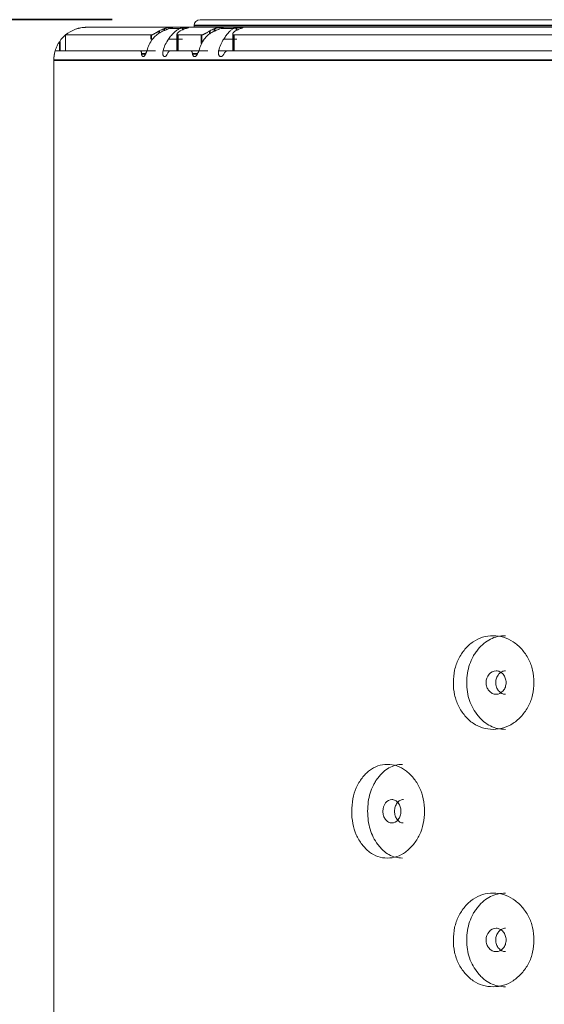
# Model space of a CAD drawing. Header units: millimetres. Extents: x 4 to 1188, y 1 to 840.
# Tile 36 of 256: x 106 to 112, y 412 to 423. Entities that reach past the tile are written whole.
import ezdxf

# ---------------------------------------------------------------- set-up
doc = ezdxf.new("R2010")
doc.units = ezdxf.units.MM
doc.layers.add('1', color=7, linetype='Continuous')
doc.styles.add('Arial Unicode MS', font='Arial Unicode MS')
doc.dimstyles.get("Standard").update_dxf_attribs({"dimtxt": 0.18, "dimasz": 0.18, "dimexe": 0.18, "dimexo": 0.0625, "dimgap": 0.09, "dimtad": 0, "dimtih": 1, "dimtoh": 1, "dimdec": 4, "dimzin": 0, "dimdsep": 46, "dimtxsty": 'Standard', "dimcen": 0.09, "dimadec": 0, "dimazin": 0, "dimtfac": 1, "dimtdec": 4, "dimtofl": 0, "dimtmove": 0, "dimatfit": 3, "dimfxl": 0, "dimtolj": 1, "dimtzin": 0, "dimarcsym": 0})

# ---------------------------------------------------------------- blocks, each defined once
blk = doc.blocks.new('_U27')
at = {"layer": '1', "color": 18, "lineweight": 35}
for p, q in [((106.927, 423.229), (90.982, 423.229)), ((92.982, 423.229), (92.982, 291.229)), ((105.594, 291.229), (90.982, 291.229))]:
    blk.add_line(p, q, dxfattribs=at)
at = {"layer": '1', "color": 18, "lineweight": 70}
for points in [[(92.982, 423.229), (93.758, 419.729), (92.206, 419.729)], [(92.982, 291.229), (92.206, 294.729), (93.758, 294.729)]]:
    blk.add_solid(points, dxfattribs=at)
at = {"layer": '1', "color": 18, "linetype": 'Continuous', "lineweight": 13, "insert": (92.529, 354.017), "char_height": 3, "attachment_point": 7, "rotation": 90, "line_spacing_factor": 1.047437, "style": 'Arial Unicode MS'}
blk.add_mtext('\\fArial Unicode MS|b0|i0;\\W1.0000;990', dxfattribs=at)

msp = doc.modelspace()

# ---------------------------------------------------------------- linework, layer by layer
at = {"layer": '1', "color": 154, "linetype": 'Continuous', "lineweight": 13}
for p, q in [((107.927, 423.2286), (125.927, 423.2286)), ((106.6337, 423.142), (127.2204, 423.142)), ((107.6927, 423.1264), (107.581, 423.1264)), ((107.594, 423.1294), (107.594, 423.1264)), ((107.6011, 423.1273), (107.594, 423.1292)), ((107.8604, 423.1419), (107.8604, 423.162)), ((108.3038, 423.1264), (108.1672, 423.1264)), ((108.1802, 423.1303), (108.1802, 423.1264)), ((108.1803, 423.1309), (108.1873, 423.1352)), ((108.1873, 423.1352), (108.1944, 423.1387)), ((107.3709, 423.0546), (106.3937, 423.0546)), ((106.3937, 422.8753), (106.3937, 423.0546)), ((107.6643, 423.0614), (107.6643, 422.8753)), ((107.9435, 423.0546), (107.6724, 423.0546)), ((108.2997, 423.0645), (108.2997, 422.8753)), ((125.5422, 423.0546), (108.3119, 423.0546)), ((106.2759, 422.8753), (107.2436, 422.8753)), ((107.2226, 422.8753), (107.3215, 422.8753)), ((107.5903, 422.8753), (107.8176, 422.8753)), ((107.7937, 422.8753), (107.9435, 422.8753)), ((108.2412, 422.8753), (125.6103, 422.8753)), ((106.2604, 422.7686), (106.2604, 292.0753)), ((106.2604, 419.5641), (106.2587, 419.5641))]:
    msp.add_line(p, q, dxfattribs=at)
at = {"layer": '1', "color": 154, "linetype": 'Continuous', "lineweight": 35}
for p, q in [((107.5192, 423.1264), (107.5192, 423.1029)), ((107.6011, 423.1273), (107.6011, 423.1264)), ((107.7327, 423.1352), (107.7327, 423.1146)), ((125.9937, 423.162), (107.8604, 423.162)), ((108.0911, 423.1264), (108.0911, 423.0959)), ((108.1911, 423.1273), (108.1911, 423.1264)), ((108.3435, 423.1352), (108.3435, 423.1069)), ((107.3709, 423.0079), (107.3709, 423.0546)), ((107.4614, 423.1003), (107.4614, 423.0749)), ((107.6724, 423.0546), (107.6724, 422.8753)), ((107.9435, 422.9557), (107.9435, 423.0546)), ((108.037, 423.1003), (108.037, 423.0661)), ((108.3119, 423.0546), (108.3119, 422.8753)), ((106.327, 422.9815), (106.327, 422.8753)), ((106.2604, 422.7686), (127.5937, 422.7686))]:
    msp.add_line(p, q, dxfattribs=at)
at = {"layer": '1', "color": 154, "linetype": 'Continuous', "lineweight": 13}
for centre, radius, start, end in [((107.927, 423.162), 0.0667, 90, 180), ((106.6337, 422.7686), 0.3733, 90, 130.0052), ((106.6337, 422.7686), 0.3733, 130.0052, 145.22806), ((106.6337, 422.7686), 0.3733, 163.39845, 180)]:
    msp.add_arc(centre, radius, start, end, dxfattribs=at)
for centre, major_axis, ratio, start_param, end_param in [((107.6442, 422.7686), (0, -0.3733), 0.9018325, 4.0141665, 4.4226373), ((107.8218, 422.7686), (0, 0.3733), 0.884581, 0.8725739, 1.2810446), ((108.2169, 422.7686), (0, -0.3733), 0.8461932, 4.0141665, 4.4226373), ((108.4339, 422.7686), (0, 0.3733), 0.8251135, 0.8725739, 1.2810446)]:
    msp.add_ellipse(centre, major_axis=major_axis, ratio=ratio, start_param=start_param, end_param=end_param, dxfattribs=at)
for points, knots in [([(106.5071, 423.1198), (106.5147, 423.1226), (106.5222, 423.125), (106.5327, 423.128), (106.5356, 423.1288), (106.5413, 423.1303), (106.5442, 423.1311), (106.5528, 423.1331), (106.5585, 423.1344), (106.5758, 423.1376), (106.5873, 423.1392), (106.6047, 423.1409), (106.6134, 423.1415), (106.6235, 423.1418), (106.6279, 423.1419), (106.6308, 423.1419), (106.6323, 423.142), (106.6337, 423.142)], [0, 0, 0, 0, 0.1824778, 0.1824778, 0.2506046, 0.2506046, 0.3187315, 0.3187315, 0.4549852, 0.4549852, 0.7274926, 0.7274926, 0.8637463, 0.9318731, 0.9659366, 0.9659366, 1, 1, 1, 1]), ([(107.3863, 423.0086), (107.3983, 423.0235), (107.4117, 423.0371), (107.4336, 423.0557), (107.4412, 423.0616), (107.4511, 423.0686), (107.4531, 423.07), (107.4571, 423.0727), (107.4591, 423.074), (107.4653, 423.078), (107.4694, 423.0805), (107.4903, 423.0928), (107.5076, 423.1012), (107.5301, 423.1102), (107.5346, 423.112), (107.5438, 423.1153), (107.5484, 423.1168), (107.5622, 423.1213), (107.5715, 423.124), (107.5809, 423.1264)], [0, 0, 0, 0, 0.25, 0.25, 0.375, 0.375, 0.40625, 0.40625, 0.4375, 0.4375, 0.5, 0.5, 0.75, 0.75, 0.8125, 0.8125, 0.875, 0.875, 1, 1, 1, 1]), ([(107.6156, 423.1395), (107.6155, 423.1396), (107.6153, 423.1396), (107.6147, 423.1397), (107.6144, 423.1398), (107.6131, 423.1399), (107.6119, 423.1399), (107.6097, 423.14), (107.6089, 423.14), (107.6072, 423.14), (107.6063, 423.1399), (107.6033, 423.1399), (107.6011, 423.1398), (107.5974, 423.1396), (107.5961, 423.1395), (107.5934, 423.1394), (107.592, 423.1393), (107.5878, 423.139), (107.5847, 423.1388), (107.5799, 423.1383), (107.5782, 423.1382), (107.5749, 423.1378), (107.5732, 423.1376), (107.5681, 423.137), (107.5646, 423.1366), (107.5592, 423.1358), (107.5574, 423.1355), (107.5538, 423.1349), (107.552, 423.1346), (107.5466, 423.1336), (107.543, 423.1328), (107.5377, 423.1316), (107.5359, 423.1312), (107.5324, 423.1303), (107.5307, 423.1298), (107.5257, 423.1284), (107.5224, 423.1275), (107.5192, 423.1264)], [0, 0, 0, 0, 0.0367097, 0.0367097, 0.0785919, 0.0785919, 0.1623563, 0.1623563, 0.2042385, 0.2042385, 0.2461206, 0.2461206, 0.329885, 0.329885, 0.3717672, 0.3717672, 0.4136494, 0.4136494, 0.4974138, 0.4974138, 0.5392959, 0.5392959, 0.5811781, 0.5811781, 0.6649425, 0.6649425, 0.7068247, 0.7068247, 0.7487069, 0.7487069, 0.8324713, 0.8324713, 0.8743534, 0.8743534, 0.9162356, 0.9162356, 1, 1, 1, 1]), ([(107.6927, 423.1264), (107.6878, 423.124), (107.6829, 423.1213), (107.6729, 423.1153), (107.6679, 423.1121), (107.6527, 423.1013), (107.6423, 423.0929), (107.629, 423.0805), (107.6263, 423.0779), (107.621, 423.0726), (107.613, 423.0645), (107.6051, 423.0557), (107.5893, 423.0371), (107.5789, 423.0235), (107.5688, 423.0086)], [0, 0, 0, 0, 0.125, 0.125, 0.25, 0.25, 0.5, 0.5, 0.5625, 0.5625, 0.625, 0.75, 0.75, 1, 1, 1, 1]), ([(107.5951, 423.1309), (107.5951, 423.1309), (107.5951, 423.1309), (107.5957, 423.1313), (107.5972, 423.1323), (107.5993, 423.1332), (107.6019, 423.1342), (107.6033, 423.1347), (107.6049, 423.1352)], [0, 0, 0, 0, 0.0045211, 0.0045211, 0.3363474, 0.6681737, 0.6681737, 1, 1, 1, 1]), ([(107.6049, 423.1352), (107.6069, 423.1358), (107.6104, 423.1368), (107.6128, 423.1376), (107.6146, 423.1383), (107.6153, 423.1386), (107.6158, 423.139), (107.6158, 423.1391), (107.6158, 423.1392)], [0, 0, 0, 0, 0.2816901, 0.5633803, 0.5633803, 0.8450704, 0.8450704, 1, 1, 1, 1]), ([(107.7327, 423.1352), (107.7269, 423.1342), (107.7213, 423.1332), (107.7144, 423.132), (107.713, 423.1318), (107.7103, 423.1313), (107.709, 423.1311), (107.705, 423.1305), (107.7, 423.1297), (107.6953, 423.129), (107.692, 423.1285), (107.6909, 423.1284), (107.6888, 423.1281), (107.6878, 423.128), (107.683, 423.1275), (107.6797, 423.1273), (107.677, 423.1273)], [0, 0, 0, 0, 0.25, 0.25, 0.3125, 0.3125, 0.375, 0.375, 0.5, 0.625, 0.625, 0.6875, 0.6875, 0.75, 0.75, 1, 1, 1, 1]), ([(107.7589, 423.1264), (107.762, 423.1275), (107.7681, 423.1294), (107.7735, 423.1312), (107.7773, 423.1324), (107.7785, 423.1328), (107.7808, 423.1335), (107.782, 423.1339), (107.7851, 423.1349), (107.787, 423.1355), (107.7894, 423.1363), (107.7901, 423.1365), (107.7915, 423.137), (107.7921, 423.1372), (107.7937, 423.1378), (107.7945, 423.1382), (107.7952, 423.1386), (107.7954, 423.1387), (107.7956, 423.139), (107.7956, 423.1391), (107.7954, 423.1394), (107.795, 423.1395), (107.7939, 423.1397), (107.7935, 423.1398), (107.7925, 423.1399), (107.7919, 423.1399), (107.79, 423.14), (107.7884, 423.14), (107.7857, 423.14), (107.7847, 423.1399), (107.7826, 423.1399), (107.7814, 423.1399), (107.7779, 423.1397), (107.7754, 423.1396), (107.7712, 423.1394), (107.7698, 423.1393), (107.7668, 423.1391), (107.7653, 423.139), (107.7606, 423.1386), (107.7574, 423.1383), (107.7523, 423.1378), (107.7506, 423.1376), (107.7471, 423.1372), (107.7453, 423.137), (107.74, 423.1363), (107.7364, 423.1358), (107.7327, 423.1352)], [0, 0, 0, 0, 0.0625, 0.125, 0.125, 0.15625, 0.15625, 0.1875, 0.1875, 0.25, 0.25, 0.28125, 0.28125, 0.3125, 0.3125, 0.375, 0.375, 0.40625, 0.40625, 0.4375, 0.4375, 0.5, 0.5, 0.53125, 0.53125, 0.5625, 0.5625, 0.625, 0.625, 0.65625, 0.65625, 0.6875, 0.6875, 0.75, 0.75, 0.78125, 0.78125, 0.8125, 0.8125, 0.875, 0.875, 0.90625, 0.90625, 0.9375, 0.9375, 1, 1, 1, 1]), ([(107.9749, 423.0086), (107.9865, 423.0235), (107.9994, 423.0371), (108.0207, 423.0557), (108.0282, 423.0616), (108.0379, 423.0686), (108.0398, 423.07), (108.0438, 423.0727), (108.0458, 423.074), (108.0518, 423.078), (108.0559, 423.0805), (108.0766, 423.0928), (108.0938, 423.1012), (108.1162, 423.1102), (108.1208, 423.112), (108.1299, 423.1153), (108.1345, 423.1168), (108.1484, 423.1213), (108.1578, 423.124), (108.1672, 423.1264)], [0, 0, 0, 0, 0.25, 0.25, 0.375, 0.375, 0.40625, 0.40625, 0.4375, 0.4375, 0.5, 0.5, 0.75, 0.75, 0.8125, 0.8125, 0.875, 0.875, 1, 1, 1, 1]), ([(108.193, 423.1395), (108.1927, 423.1396), (108.1923, 423.1396), (108.1914, 423.1397), (108.1908, 423.1398), (108.1889, 423.1399), (108.1874, 423.1399), (108.1846, 423.14), (108.1836, 423.14), (108.1816, 423.14), (108.1805, 423.1399), (108.177, 423.1399), (108.1745, 423.1398), (108.1703, 423.1396), (108.1689, 423.1395), (108.1659, 423.1394), (108.1644, 423.1393), (108.1598, 423.139), (108.1565, 423.1388), (108.1514, 423.1383), (108.1497, 423.1382), (108.1462, 423.1378), (108.1444, 423.1376), (108.1391, 423.137), (108.1356, 423.1366), (108.1301, 423.1358), (108.1283, 423.1355), (108.1246, 423.1349), (108.1228, 423.1346), (108.1175, 423.1336), (108.114, 423.1328), (108.1088, 423.1316), (108.107, 423.1312), (108.1037, 423.1303), (108.102, 423.1298), (108.0972, 423.1284), (108.0941, 423.1275), (108.0911, 423.1264)], [0, 0, 0, 0, 0.0366896, 0.0366896, 0.0785726, 0.0785726, 0.1623387, 0.1623387, 0.2042218, 0.2042218, 0.2461049, 0.2461049, 0.329871, 0.329871, 0.3717541, 0.3717541, 0.4136371, 0.4136371, 0.4974032, 0.4974032, 0.5392863, 0.5392863, 0.5811694, 0.5811694, 0.6649355, 0.6649355, 0.7068186, 0.7068186, 0.7487016, 0.7487016, 0.8324677, 0.8324677, 0.8743508, 0.8743508, 0.9162339, 0.9162339, 1, 1, 1, 1]), ([(108.1911, 423.1273), (108.1879, 423.1273), (108.1853, 423.1275), (108.1826, 423.1281), (108.1818, 423.1284), (108.1808, 423.129), (108.1804, 423.1293), (108.1802, 423.1299), (108.1802, 423.13), (108.1802, 423.1302)], [0, 0, 0, 0, 0.4510091, 0.4510091, 0.6765137, 0.6765137, 0.9020183, 0.9020183, 1, 1, 1, 1]), ([(108.3038, 423.1264), (108.2998, 423.124), (108.2958, 423.1213), (108.2877, 423.1153), (108.2836, 423.1121), (108.271, 423.1013), (108.2623, 423.0929), (108.251, 423.0805), (108.2487, 423.0779), (108.2441, 423.0726), (108.2372, 423.0645), (108.2302, 423.0557), (108.2164, 423.0371), (108.2071, 423.0235), (108.1979, 423.0086)], [0, 0, 0, 0, 0.125, 0.125, 0.25, 0.25, 0.5, 0.5, 0.5625, 0.5625, 0.625, 0.75, 0.75, 1, 1, 1, 1]), ([(108.3435, 423.1352), (108.3376, 423.1342), (108.3319, 423.1332), (108.3248, 423.132), (108.3234, 423.1318), (108.3206, 423.1313), (108.3192, 423.1311), (108.3151, 423.1305), (108.3097, 423.1297), (108.3047, 423.129), (108.3011, 423.1285), (108.2999, 423.1284), (108.2976, 423.1281), (108.2964, 423.128), (108.291, 423.1275), (108.2872, 423.1273), (108.2839, 423.1273)], [0, 0, 0, 0, 0.25, 0.25, 0.3125, 0.3125, 0.375, 0.375, 0.5, 0.625, 0.625, 0.6875, 0.6875, 0.75, 0.75, 1, 1, 1, 1]), ([(108.3839, 423.1264), (108.3869, 423.1275), (108.3924, 423.1294), (108.3973, 423.1312), (108.4007, 423.1324), (108.4017, 423.1328), (108.4037, 423.1335), (108.4047, 423.1339), (108.4073, 423.1349), (108.4088, 423.1355), (108.4106, 423.1363), (108.4112, 423.1365), (108.4121, 423.137), (108.4125, 423.1372), (108.4135, 423.1378), (108.4139, 423.1382), (108.414, 423.1386), (108.414, 423.1387), (108.4137, 423.139), (108.4135, 423.1391), (108.4127, 423.1394), (108.4119, 423.1395), (108.4102, 423.1397), (108.4096, 423.1398), (108.4082, 423.1399), (108.4074, 423.1399), (108.4049, 423.14), (108.403, 423.14), (108.3997, 423.14), (108.3985, 423.1399), (108.3961, 423.1399), (108.3948, 423.1399), (108.3908, 423.1397), (108.388, 423.1396), (108.3835, 423.1394), (108.3819, 423.1393), (108.3787, 423.1391), (108.3771, 423.139), (108.3721, 423.1386), (108.3687, 423.1383), (108.3634, 423.1378), (108.3616, 423.1376), (108.358, 423.1372), (108.3562, 423.137), (108.3508, 423.1363), (108.3471, 423.1358), (108.3435, 423.1352)], [0, 0, 0, 0, 0.0625, 0.125, 0.125, 0.15625, 0.15625, 0.1875, 0.1875, 0.25, 0.25, 0.28125, 0.28125, 0.3125, 0.3125, 0.375, 0.375, 0.40625, 0.40625, 0.4375, 0.4375, 0.5, 0.5, 0.53125, 0.53125, 0.5625, 0.5625, 0.625, 0.625, 0.65625, 0.65625, 0.6875, 0.6875, 0.75, 0.75, 0.78125, 0.78125, 0.8125, 0.8125, 0.875, 0.875, 0.90625, 0.90625, 0.9375, 0.9375, 1, 1, 1, 1]), ([(107.4614, 423.1003), (107.4574, 423.098), (107.4534, 423.0957), (107.4453, 423.091), (107.4411, 423.0885), (107.4348, 423.0849), (107.4327, 423.0836), (107.4284, 423.0812), (107.4263, 423.0799), (107.42, 423.0763), (107.4158, 423.0739), (107.4097, 423.0705), (107.4076, 423.0693), (107.4035, 423.0671), (107.3995, 423.065), (107.3957, 423.0631), (107.3929, 423.0617), (107.392, 423.0613), (107.3901, 423.0604), (107.3892, 423.06), (107.3848, 423.0581), (107.3815, 423.0568), (107.3771, 423.0555), (107.3757, 423.0552), (107.3731, 423.0547), (107.372, 423.0546), (107.3709, 423.0546)], [0, 0, 0, 0, 0.125, 0.125, 0.25, 0.25, 0.3125, 0.3125, 0.375, 0.375, 0.5, 0.5, 0.5625, 0.5625, 0.625, 0.6875, 0.6875, 0.71875, 0.71875, 0.75, 0.75, 0.875, 0.875, 0.9375, 0.9375, 1, 1, 1, 1]), ([(107.6724, 423.0546), (107.67, 423.0546), (107.6682, 423.055), (107.6662, 423.0563), (107.6657, 423.0569), (107.6648, 423.0581), (107.6643, 423.0595), (107.6642, 423.0612), (107.6644, 423.0626), (107.6644, 423.0631), (107.6646, 423.064), (107.6648, 423.0645), (107.6656, 423.0671), (107.6666, 423.0692), (107.6687, 423.0727), (107.6695, 423.0739), (107.6714, 423.0763), (107.6723, 423.0775), (107.6756, 423.0811), (107.678, 423.0836), (107.6822, 423.0873), (107.6837, 423.0885), (107.6868, 423.0909), (107.6884, 423.0921), (107.6934, 423.0957), (107.6971, 423.098), (107.701, 423.1003)], [0, 0, 0, 0, 0.125, 0.125, 0.1875, 0.1875, 0.25, 0.3125, 0.3125, 0.34375, 0.34375, 0.375, 0.375, 0.5, 0.5, 0.5625, 0.5625, 0.625, 0.625, 0.75, 0.75, 0.8125, 0.8125, 0.875, 0.875, 1, 1, 1, 1]), ([(108.037, 423.1003), (108.0333, 423.098), (108.0295, 423.0957), (108.0217, 423.091), (108.0176, 423.0885), (108.0114, 423.0849), (108.0093, 423.0836), (108.0051, 423.0812), (108.003, 423.0799), (107.9966, 423.0763), (107.9924, 423.0739), (107.986, 423.0705), (107.9839, 423.0693), (107.9796, 423.0671), (107.9755, 423.065), (107.9714, 423.0631), (107.9684, 423.0617), (107.9674, 423.0613), (107.9654, 423.0604), (107.9644, 423.06), (107.9595, 423.0581), (107.9559, 423.0568), (107.9508, 423.0555), (107.9492, 423.0552), (107.9462, 423.0547), (107.9448, 423.0546), (107.9435, 423.0546)], [0, 0, 0, 0, 0.125, 0.125, 0.25, 0.25, 0.3125, 0.3125, 0.375, 0.375, 0.5, 0.5, 0.5625, 0.5625, 0.625, 0.6875, 0.6875, 0.71875, 0.71875, 0.75, 0.75, 0.875, 0.875, 0.9375, 0.9375, 1, 1, 1, 1]), ([(108.3119, 423.0546), (108.309, 423.0546), (108.3067, 423.055), (108.3039, 423.0563), (108.3031, 423.0569), (108.3017, 423.0581), (108.3007, 423.0595), (108.3001, 423.0612), (108.2998, 423.0626), (108.2998, 423.0631), (108.2997, 423.064), (108.2997, 423.0645), (108.2998, 423.0671), (108.3004, 423.0692), (108.3018, 423.0727), (108.3024, 423.0739), (108.3037, 423.0763), (108.3045, 423.0775), (108.3071, 423.0811), (108.3091, 423.0836), (108.3127, 423.0873), (108.314, 423.0885), (108.3168, 423.0909), (108.3182, 423.0921), (108.3228, 423.0957), (108.3261, 423.098), (108.3298, 423.1003)], [0, 0, 0, 0, 0.125, 0.125, 0.1875, 0.1875, 0.25, 0.3125, 0.3125, 0.34375, 0.34375, 0.375, 0.375, 0.5, 0.5, 0.5625, 0.5625, 0.625, 0.625, 0.75, 0.75, 0.8125, 0.8125, 0.875, 0.875, 1, 1, 1, 1]), ([(106.2759, 422.8753), (106.2787, 422.8845), (106.2818, 422.8936), (106.2888, 422.9117), (106.2926, 422.9206), (106.301, 422.9383), (106.3056, 422.9471), (106.3132, 422.9601), (106.3158, 422.9644), (106.3213, 422.9731), (106.3241, 422.9773), (106.327, 422.9815)], [0, 0, 0, 0, 0.25, 0.25, 0.5, 0.5, 0.75, 0.75, 0.875, 0.875, 1, 1, 1, 1]), ([(106.2759, 422.8753), (106.2707, 422.8576), (106.2668, 422.84), (106.263, 422.8133), (106.262, 422.8044), (106.261, 422.791), (106.2607, 422.7843), (106.2605, 422.7776), (106.2604, 422.7731), (106.2604, 422.7709), (106.2604, 422.7686)], [0, 0, 0, 0, 0.5, 0.5, 0.75, 0.75, 0.875, 0.9375, 0.9375, 1, 1, 1, 1]), ([(107.2436, 422.8753), (107.2461, 422.8753), (107.2484, 422.8745), (107.2509, 422.8725), (107.2514, 422.872), (107.2523, 422.871), (107.2528, 422.8704), (107.254, 422.8687), (107.2548, 422.8673), (107.2559, 422.865), (107.2562, 422.8642), (107.2568, 422.8625), (107.2571, 422.8616), (107.2579, 422.8588), (107.2589, 422.8547), (107.2595, 422.8502), (107.2599, 422.8466), (107.26, 422.8453), (107.2602, 422.8428), (107.2603, 422.8415), (107.2604, 422.8401)], [0, 0, 0, 0, 0.25, 0.25, 0.3125, 0.3125, 0.375, 0.375, 0.5, 0.5, 0.5625, 0.5625, 0.625, 0.625, 0.75, 0.875, 0.875, 0.9375, 0.9375, 1, 1, 1, 1]), ([(107.2604, 422.8401), (107.2605, 422.837), (107.2608, 422.834), (107.2616, 422.8298), (107.2619, 422.8284), (107.2625, 422.8258), (107.2629, 422.8245), (107.2641, 422.8209), (107.2651, 422.8189), (107.2668, 422.8162), (107.2673, 422.8154), (107.2686, 422.8139), (107.2692, 422.8132), (107.2712, 422.8114), (107.2726, 422.8105), (107.2748, 422.8096), (107.2755, 422.8093), (107.277, 422.809), (107.2777, 422.8088), (107.28, 422.8086), (107.2816, 422.8086), (107.2839, 422.8091), (107.2847, 422.8093), (107.2863, 422.81), (107.2871, 422.8104), (107.2895, 422.8119), (107.291, 422.8132), (107.2934, 422.8157), (107.2942, 422.8167), (107.2957, 422.8186), (107.2965, 422.8197), (107.2987, 422.8231), (107.3002, 422.8256), (107.3023, 422.8296), (107.303, 422.831), (107.3044, 422.8338), (107.3051, 422.8353), (107.3071, 422.8397), (107.3085, 422.8427), (107.3111, 422.849), (107.3124, 422.8522), (107.315, 422.8587), (107.3163, 422.862), (107.3189, 422.8686), (107.3202, 422.8719), (107.3215, 422.8753)], [0, 0, 0, 0, 0.0625, 0.0625, 0.09375, 0.09375, 0.125, 0.125, 0.1875, 0.1875, 0.21875, 0.21875, 0.25, 0.25, 0.3125, 0.3125, 0.34375, 0.34375, 0.375, 0.375, 0.4375, 0.4375, 0.46875, 0.46875, 0.5, 0.5, 0.5625, 0.5625, 0.59375, 0.59375, 0.625, 0.625, 0.6875, 0.6875, 0.71875, 0.71875, 0.75, 0.75, 0.8125, 0.8125, 0.875, 0.875, 0.9375, 0.9375, 1, 1, 1, 1]), ([(107.5053, 422.8753), (107.5039, 422.8684), (107.5029, 422.8615), (107.5023, 422.8515), (107.5022, 422.8482), (107.5023, 422.8434), (107.5024, 422.8418), (107.5026, 422.8386), (107.5028, 422.837), (107.5034, 422.8325), (107.504, 422.8296), (107.5052, 422.8257), (107.5057, 422.8244), (107.5066, 422.822), (107.5082, 422.8186), (107.5101, 422.816), (107.5122, 422.8137), (107.513, 422.8131), (107.5145, 422.8119), (107.5152, 422.8114), (107.5176, 422.8101), (107.5192, 422.8095), (107.5217, 422.8089), (107.5226, 422.8088), (107.5243, 422.8086), (107.5251, 422.8086), (107.5277, 422.8087), (107.5294, 422.8091), (107.5321, 422.8101), (107.533, 422.8106), (107.5347, 422.8116), (107.5374, 422.8135), (107.5399, 422.8161), (107.5425, 422.8191), (107.5433, 422.8202), (107.5449, 422.8225), (107.5465, 422.825), (107.5481, 422.8276), (107.5496, 422.8303), (107.5504, 422.8318), (107.5526, 422.8361), (107.554, 422.8391), (107.5555, 422.8423)], [0, 0, 0, 0, 0.125, 0.125, 0.1875, 0.1875, 0.21875, 0.21875, 0.25, 0.25, 0.3125, 0.3125, 0.34375, 0.34375, 0.375, 0.4375, 0.4375, 0.46875, 0.46875, 0.5, 0.5, 0.5625, 0.5625, 0.59375, 0.59375, 0.625, 0.625, 0.6875, 0.6875, 0.71875, 0.71875, 0.75, 0.8125, 0.8125, 0.84375, 0.84375, 0.875, 0.90625, 0.90625, 0.9375, 0.9375, 1, 1, 1, 1]), ([(107.5555, 422.8423), (107.5577, 422.8473), (107.5603, 422.8518), (107.5638, 422.8569), (107.5645, 422.8579), (107.566, 422.8598), (107.5667, 422.8607), (107.569, 422.8633), (107.572, 422.8665), (107.5751, 422.8691), (107.5775, 422.8708), (107.5783, 422.8713), (107.5798, 422.8722), (107.5806, 422.8726), (107.5844, 422.8745), (107.5874, 422.8753), (107.5903, 422.8753)], [0, 0, 0, 0, 0.25, 0.25, 0.3125, 0.3125, 0.375, 0.375, 0.5, 0.625, 0.625, 0.6875, 0.6875, 0.75, 0.75, 1, 1, 1, 1]), ([(107.8176, 422.8753), (107.8208, 422.8753), (107.8237, 422.8745), (107.8269, 422.8725), (107.8276, 422.872), (107.8288, 422.871), (107.8294, 422.8704), (107.8311, 422.8687), (107.8322, 422.8673), (107.8337, 422.865), (107.8341, 422.8642), (107.835, 422.8625), (107.8354, 422.8616), (107.8367, 422.8588), (107.8381, 422.8547), (107.8392, 422.8502), (107.8399, 422.8466), (107.8401, 422.8453), (107.8405, 422.8428), (107.8407, 422.8415), (107.8408, 422.8401)], [0, 0, 0, 0, 0.25, 0.25, 0.3125, 0.3125, 0.375, 0.375, 0.5, 0.5, 0.5625, 0.5625, 0.625, 0.625, 0.75, 0.875, 0.875, 0.9375, 0.9375, 1, 1, 1, 1]), ([(107.8408, 422.8401), (107.8412, 422.837), (107.8417, 422.834), (107.8428, 422.8298), (107.8432, 422.8284), (107.8442, 422.8258), (107.8447, 422.8245), (107.8464, 422.8209), (107.8477, 422.8189), (107.8498, 422.8162), (107.8506, 422.8154), (107.8521, 422.8139), (107.853, 422.8132), (107.8555, 422.8114), (107.8572, 422.8105), (107.8599, 422.8096), (107.8608, 422.8093), (107.8627, 422.809), (107.8636, 422.8088), (107.8665, 422.8086), (107.8684, 422.8086), (107.8713, 422.8091), (107.8722, 422.8093), (107.8742, 422.81), (107.8751, 422.8104), (107.8781, 422.8119), (107.88, 422.8132), (107.8828, 422.8157), (107.8837, 422.8167), (107.8855, 422.8186), (107.8864, 422.8197), (107.8891, 422.8231), (107.8908, 422.8256), (107.8932, 422.8296), (107.8941, 422.831), (107.8957, 422.8338), (107.8964, 422.8353), (107.8987, 422.8397), (107.9002, 422.8427), (107.9031, 422.849), (107.9045, 422.8522), (107.9073, 422.8587), (107.9087, 422.862), (107.9114, 422.8686), (107.9128, 422.8719), (107.9142, 422.8753)], [0, 0, 0, 0, 0.0625, 0.0625, 0.09375, 0.09375, 0.125, 0.125, 0.1875, 0.1875, 0.21875, 0.21875, 0.25, 0.25, 0.3125, 0.3125, 0.34375, 0.34375, 0.375, 0.375, 0.4375, 0.4375, 0.46875, 0.46875, 0.5, 0.5, 0.5625, 0.5625, 0.59375, 0.59375, 0.625, 0.625, 0.6875, 0.6875, 0.71875, 0.71875, 0.75, 0.75, 0.8125, 0.8125, 0.875, 0.875, 0.9375, 0.9375, 1, 1, 1, 1]), ([(108.1387, 422.8753), (108.1375, 422.8684), (108.1368, 422.8615), (108.1366, 422.8515), (108.1367, 422.8482), (108.137, 422.8434), (108.1372, 422.8418), (108.1377, 422.8386), (108.138, 422.837), (108.1389, 422.8325), (108.1398, 422.8296), (108.1414, 422.8257), (108.1419, 422.8244), (108.1432, 422.822), (108.1452, 422.8186), (108.1476, 422.816), (108.1502, 422.8137), (108.1512, 422.8131), (108.153, 422.8119), (108.1539, 422.8114), (108.1568, 422.8101), (108.1588, 422.8095), (108.1618, 422.8089), (108.1629, 422.8088), (108.1649, 422.8086), (108.166, 422.8086), (108.1691, 422.8087), (108.1712, 422.8091), (108.1743, 422.8101), (108.1754, 422.8106), (108.1775, 422.8116), (108.1806, 422.8135), (108.1836, 422.8161), (108.1866, 422.8191), (108.1875, 422.8202), (108.1894, 422.8225), (108.1913, 422.825), (108.193, 422.8276), (108.1948, 422.8303), (108.1956, 422.8318), (108.1981, 422.8361), (108.1998, 422.8391), (108.2013, 422.8423)], [0, 0, 0, 0, 0.125, 0.125, 0.1875, 0.1875, 0.21875, 0.21875, 0.25, 0.25, 0.3125, 0.3125, 0.34375, 0.34375, 0.375, 0.4375, 0.4375, 0.46875, 0.46875, 0.5, 0.5, 0.5625, 0.5625, 0.59375, 0.59375, 0.625, 0.625, 0.6875, 0.6875, 0.71875, 0.71875, 0.75, 0.8125, 0.8125, 0.84375, 0.84375, 0.875, 0.90625, 0.90625, 0.9375, 0.9375, 1, 1, 1, 1]), ([(108.2013, 422.8423), (108.2038, 422.8473), (108.2067, 422.8518), (108.2106, 422.8569), (108.2114, 422.8579), (108.2131, 422.8598), (108.2139, 422.8607), (108.2164, 422.8633), (108.2199, 422.8665), (108.2235, 422.8691), (108.2262, 422.8708), (108.2271, 422.8713), (108.2289, 422.8722), (108.2298, 422.8726), (108.2343, 422.8745), (108.2378, 422.8753), (108.2412, 422.8753)], [0, 0, 0, 0, 0.25, 0.25, 0.3125, 0.3125, 0.375, 0.375, 0.5, 0.625, 0.625, 0.6875, 0.6875, 0.75, 0.75, 1, 1, 1, 1]), ([(110.8152, 415.6753), (110.8153, 415.7228), (110.8243, 415.8162), (110.87, 415.9476), (110.944, 416.0577), (111.0372, 416.1447), (111.1478, 416.1981), (111.2672, 416.214), (111.3876, 416.1982), (111.5009, 416.1447), (111.598, 416.0577), (111.6761, 415.9476), (111.7246, 415.8162), (111.7391, 415.6753), (111.7247, 415.5344), (111.676, 415.4031), (111.5981, 415.2929), (111.501, 415.2059), (111.3876, 415.1525), (111.2672, 415.1366), (111.1478, 415.1524), (111.0373, 415.2059), (110.9439, 415.293), (110.8698, 415.4032), (110.824, 415.5345), (110.8152, 415.6278), (110.8152, 415.6753)], [0, 0, 0, 0, 0.0420892, 0.082711, 0.1249954, 0.1669805, 0.2076666, 0.249993, 0.2922277, 0.3329137, 0.3749923, 0.4172713, 0.4578933, 0.5000047, 0.5420218, 0.5826436, 0.6250215, 0.6670053, 0.7076914, 0.7500175, 0.7922515, 0.8329373, 0.8750172, 0.9173768, 0.9579835, 1, 1, 1, 1]), ([(110.968, 415.6753), (110.9681, 415.7494), (110.9788, 415.818), (111.011, 415.9127), (111.0244, 415.9429), (111.0485, 415.9861), (111.0572, 416.0002), (111.0761, 416.0276), (111.0863, 416.0411), (111.1395, 416.1055), (111.1867, 416.1441), (111.2906, 416.1957), (111.3475, 416.2086), (111.409, 416.2086), (111.4091, 416.2086), (111.4091, 416.2086)], [0, 0, 0, 0, 0.2499375, 0.2499375, 0.3749063, 0.3749063, 0.4373907, 0.4373907, 0.499875, 0.499875, 0.7498125, 0.7498125, 0.9997501, 0.9997501, 1, 1, 1, 1]), ([(111.1889, 415.6753), (111.1888, 415.657), (111.1915, 415.64), (111.2024, 415.6087), (111.2105, 415.5945), (111.2328, 415.5683), (111.2451, 415.5584), (111.2718, 415.5453), (111.2861, 415.542), (111.3334, 415.542), (111.3602, 415.555), (111.3938, 415.5941), (111.4022, 415.6085), (111.4106, 415.632), (111.4126, 415.6402), (111.4154, 415.6572), (111.4161, 415.6659), (111.416, 415.6937), (111.4132, 415.7108), (111.4049, 415.7343), (111.4014, 415.7418), (111.3931, 415.7561), (111.3884, 415.7627), (111.3715, 415.7824), (111.3591, 415.7922), (111.3322, 415.8053), (111.3178, 415.8086), (111.2705, 415.8085), (111.2437, 415.7953), (111.1999, 415.7435), (111.189, 415.7119), (111.1889, 415.6753)], [0, 0, 0, 0, 0.0625, 0.0625, 0.125, 0.125, 0.1875, 0.1875, 0.25, 0.25, 0.375, 0.375, 0.4375, 0.4375, 0.46875, 0.46875, 0.5, 0.5, 0.5625, 0.5625, 0.59375, 0.59375, 0.625, 0.625, 0.6875, 0.6875, 0.75, 0.75, 0.875, 0.875, 1, 1, 1, 1]), ([(111.4103, 415.8086), (111.4103, 415.8086), (111.3955, 415.8086), (111.3661, 415.8023), (111.3297, 415.7716), (111.3044, 415.7278), (111.2993, 415.6928), (111.2992, 415.6753)], [0, 0, 0, 0, 0.0005676, 0.250749, 0.5003328, 0.7493664, 1, 1, 1, 1]), ([(111.4087, 415.142), (111.3473, 415.1419), (111.2907, 415.1548), (111.2128, 415.1935), (111.188, 415.2096), (111.1525, 415.2386), (111.141, 415.2491), (111.1185, 415.2717), (111.1076, 415.2836), (111.0536, 415.3489), (111.0214, 415.4066), (110.9785, 415.5328), (110.9679, 415.6012), (110.968, 415.6753)], [0, 0, 0, 0, 0.2499062, 0.2499062, 0.3749219, 0.3749219, 0.4374297, 0.4374297, 0.4999375, 0.4999375, 0.7499687, 0.7499687, 1, 1, 1, 1]), ([(111.2992, 415.6753), (111.2992, 415.6578), (111.3042, 415.6229), (111.3296, 415.5792), (111.366, 415.5484), (111.3954, 415.542), (111.41, 415.542)], [0, 0, 0, 0, 0.2497348, 0.4994532, 0.7510234, 1, 1, 1, 1]), ([(109.6565, 414.2086), (109.6565, 414.2562), (109.6646, 414.3496), (109.7055, 414.4809), (109.7716, 414.591), (109.8552, 414.678), (109.9547, 414.7314), (110.0623, 414.7473), (110.1712, 414.7315), (110.274, 414.678), (110.3622, 414.591), (110.4333, 414.4809), (110.4776, 414.3495), (110.4908, 414.2086), (110.4777, 414.0677), (110.4333, 413.9364), (110.3622, 413.8262), (110.274, 413.7392), (110.1712, 413.6858), (110.0623, 413.6699), (109.9547, 413.6857), (109.8553, 413.7392), (109.7716, 413.8263), (109.7052, 413.9365), (109.6643, 414.0678), (109.6564, 414.1612), (109.6565, 414.2086)], [0, 0, 0, 0, 0.0420892, 0.082711, 0.1249954, 0.1669805, 0.2076666, 0.249993, 0.2922277, 0.3329137, 0.3749923, 0.4172713, 0.4578933, 0.5000047, 0.5420218, 0.5826436, 0.6250215, 0.6670053, 0.7076914, 0.7500175, 0.7922515, 0.8329373, 0.8750172, 0.9173768, 0.9579835, 1, 1, 1, 1]), ([(109.8382, 414.2086), (109.8383, 414.2828), (109.8479, 414.3514), (109.8766, 414.4461), (109.8886, 414.4762), (109.9102, 414.5195), (109.918, 414.5335), (109.9349, 414.561), (109.944, 414.5745), (109.9917, 414.6388), (110.0341, 414.6775), (110.1275, 414.729), (110.1787, 414.7419), (110.2343, 414.742), (110.2343, 414.742), (110.2344, 414.742)], [0, 0, 0, 0, 0.2499375, 0.2499375, 0.3749063, 0.3749063, 0.4373907, 0.4373907, 0.499875, 0.499875, 0.7498125, 0.7498125, 0.9997501, 0.9997501, 1, 1, 1, 1]), ([(110.0124, 414.2086), (110.0123, 414.1903), (110.0147, 414.1733), (110.0245, 414.142), (110.0318, 414.1279), (110.0517, 414.1016), (110.0627, 414.0918), (110.0867, 414.0786), (110.0995, 414.0753), (110.142, 414.0754), (110.1662, 414.0883), (110.1964, 414.1275), (110.2039, 414.1418), (110.2115, 414.1654), (110.2134, 414.1735), (110.2159, 414.1905), (110.2165, 414.1992), (110.2164, 414.227), (110.2139, 414.2441), (110.2064, 414.2677), (110.2033, 414.2752), (110.1958, 414.2894), (110.1915, 414.2961), (110.1763, 414.3157), (110.1652, 414.3256), (110.141, 414.3387), (110.1281, 414.3419), (110.0855, 414.3418), (110.0614, 414.3286), (110.0223, 414.2768), (110.0125, 414.2453), (110.0124, 414.2086)], [0, 0, 0, 0, 0.0625, 0.0625, 0.125, 0.125, 0.1875, 0.1875, 0.25, 0.25, 0.375, 0.375, 0.4375, 0.4375, 0.46875, 0.46875, 0.5, 0.5, 0.5625, 0.5625, 0.59375, 0.59375, 0.625, 0.625, 0.6875, 0.6875, 0.75, 0.75, 0.875, 0.875, 1, 1, 1, 1]), ([(110.245, 414.3419), (110.245, 414.3419), (110.2317, 414.3419), (110.2053, 414.3356), (110.1726, 414.305), (110.15, 414.2611), (110.1454, 414.2262), (110.1453, 414.2086)], [0, 0, 0, 0, 0.0005676, 0.250749, 0.5003328, 0.7493664, 1, 1, 1, 1]), ([(110.234, 413.6753), (110.1786, 413.6753), (110.1276, 413.6881), (110.0575, 413.7268), (110.0353, 413.7429), (110.0034, 413.7719), (109.9931, 413.7824), (109.9729, 413.805), (109.9632, 413.817), (109.9147, 413.8822), (109.8859, 413.9399), (109.8476, 414.0661), (109.8382, 414.1345), (109.8382, 414.2086)], [0, 0, 0, 0, 0.2499062, 0.2499062, 0.3749219, 0.3749219, 0.4374297, 0.4374297, 0.4999375, 0.4999375, 0.7499687, 0.7499687, 1, 1, 1, 1]), ([(110.1453, 414.2086), (110.1453, 414.1912), (110.1498, 414.1562), (110.1726, 414.1125), (110.2052, 414.0817), (110.2316, 414.0754), (110.2447, 414.0753)], [0, 0, 0, 0, 0.2497348, 0.4994532, 0.7510234, 1, 1, 1, 1]), ([(110.8152, 412.742), (110.8153, 412.7895), (110.8243, 412.8829), (110.87, 413.0142), (110.944, 413.1244), (111.0372, 413.2113), (111.1478, 413.2647), (111.2672, 413.2806), (111.3876, 413.2649), (111.5009, 413.2114), (111.598, 413.1244), (111.6761, 413.0142), (111.7246, 412.8829), (111.7391, 412.742), (111.7247, 412.601), (111.676, 412.4697), (111.5981, 412.3596), (111.501, 412.2725), (111.3876, 412.2192), (111.2672, 412.2033), (111.1478, 412.2191), (111.0373, 412.2726), (110.9439, 412.3597), (110.8698, 412.4698), (110.824, 412.6011), (110.8152, 412.6945), (110.8152, 412.742)], [0, 0, 0, 0, 0.0420892, 0.082711, 0.1249954, 0.1669805, 0.2076666, 0.249993, 0.2922277, 0.3329137, 0.3749923, 0.4172713, 0.4578933, 0.5000047, 0.5420218, 0.5826436, 0.6250215, 0.6670053, 0.7076914, 0.7500175, 0.7922515, 0.8329373, 0.8750172, 0.9173768, 0.9579835, 1, 1, 1, 1]), ([(110.968, 412.742), (110.9681, 412.8161), (110.9788, 412.8847), (111.011, 412.9794), (111.0244, 413.0096), (111.0485, 413.0528), (111.0572, 413.0669), (111.0761, 413.0943), (111.0863, 413.1078), (111.1395, 413.1722), (111.1867, 413.2108), (111.2906, 413.2623), (111.3475, 413.2752), (111.409, 413.2753), (111.4091, 413.2753), (111.4091, 413.2753)], [0, 0, 0, 0, 0.2499375, 0.2499375, 0.3749063, 0.3749063, 0.4373907, 0.4373907, 0.499875, 0.499875, 0.7498125, 0.7498125, 0.9997501, 0.9997501, 1, 1, 1, 1]), ([(111.1889, 412.742), (111.1888, 412.7236), (111.1915, 412.7067), (111.2024, 412.6754), (111.2105, 412.6612), (111.2328, 412.6349), (111.2451, 412.6251), (111.2718, 412.612), (111.2861, 412.6087), (111.3334, 412.6087), (111.3602, 412.6216), (111.3938, 412.6608), (111.4022, 412.6752), (111.4106, 412.6987), (111.4126, 412.7069), (111.4154, 412.7239), (111.4161, 412.7326), (111.416, 412.7604), (111.4132, 412.7775), (111.4049, 412.801), (111.4014, 412.8085), (111.3931, 412.8228), (111.3884, 412.8294), (111.3715, 412.8491), (111.3591, 412.8589), (111.3322, 412.872), (111.3178, 412.8752), (111.2705, 412.8752), (111.2437, 412.862), (111.1999, 412.8102), (111.189, 412.7786), (111.1889, 412.742)], [0, 0, 0, 0, 0.0625, 0.0625, 0.125, 0.125, 0.1875, 0.1875, 0.25, 0.25, 0.375, 0.375, 0.4375, 0.4375, 0.46875, 0.46875, 0.5, 0.5, 0.5625, 0.5625, 0.59375, 0.59375, 0.625, 0.625, 0.6875, 0.6875, 0.75, 0.75, 0.875, 0.875, 1, 1, 1, 1]), ([(111.4103, 412.8752), (111.4103, 412.8752), (111.3955, 412.8752), (111.3661, 412.869), (111.3297, 412.8383), (111.3044, 412.7944), (111.2993, 412.7595), (111.2992, 412.742)], [0, 0, 0, 0, 0.0005676, 0.250749, 0.5003328, 0.7493664, 1, 1, 1, 1]), ([(111.4087, 412.2086), (111.3473, 412.2086), (111.2907, 412.2215), (111.2128, 412.2601), (111.188, 412.2763), (111.1525, 412.3053), (111.141, 412.3158), (111.1185, 412.3383), (111.1076, 412.3503), (111.0536, 412.4156), (111.0214, 412.4732), (110.9785, 412.5994), (110.9679, 412.6678), (110.968, 412.742)], [0, 0, 0, 0, 0.2499062, 0.2499062, 0.3749219, 0.3749219, 0.4374297, 0.4374297, 0.4999375, 0.4999375, 0.7499687, 0.7499687, 1, 1, 1, 1]), ([(111.2992, 412.742), (111.2992, 412.7245), (111.3042, 412.6895), (111.3296, 412.6458), (111.366, 412.615), (111.3954, 412.6087), (111.41, 412.6087)], [0, 0, 0, 0, 0.2497348, 0.4994532, 0.7510234, 1, 1, 1, 1])]:
    msp.add_open_spline(points, degree=3, knots=knots, dxfattribs=at)
for points, degree in [([(107.5192, 423.1264), (107.5092, 423.1231), (107.4896, 423.1154), (107.4706, 423.1056), (107.4614, 423.1003)], 3), ([(107.677, 423.1273), (107.6517, 423.1274), (107.6264, 423.1274), (107.6011, 423.1273)], 3), ([(107.701, 423.1003), (107.7103, 423.1056), (107.7292, 423.1154), (107.7488, 423.1231), (107.7589, 423.1264)], 3), ([(108.0911, 423.1264), (108.0817, 423.1231), (108.0634, 423.1154), (108.0456, 423.1056), (108.037, 423.1003)], 3), ([(108.2839, 423.1273), (108.253, 423.1274), (108.222, 423.1274), (108.1911, 423.1273)], 3), ([(108.3298, 423.1003), (108.3385, 423.1056), (108.3562, 423.1154), (108.3746, 423.1231), (108.3839, 423.1264)], 3), ([(107.7274, 423.0086), (107.5688, 423.0086)], 1), ([(108.3459, 423.0086), (108.1979, 423.0086)], 1), ([(107.4176, 422.8753), (107.3215, 422.8753)], 1), ([(107.7274, 422.8753), (107.5053, 422.8753)], 1), ([(108.0156, 422.8753), (107.9142, 422.8753)], 1), ([(108.3459, 422.8753), (108.1387, 422.8753)], 1)]:
    msp.add_open_spline(points, degree=degree, dxfattribs=at)
at = {"layer": '1', "color": 154, "linetype": 'Continuous', "lineweight": 35}
msp.add_open_spline([(107.3069, 422.8401), (107.2914, 422.8401), (107.2759, 422.8401), (107.2604, 422.8401)], degree=3, dxfattribs=at)
msp.add_open_spline([(107.8984, 422.8401), (107.8955, 422.8401), (107.8927, 422.8401), (107.8735, 422.8401), (107.8572, 422.8401), (107.8408, 422.8401)], degree=3, knots=[0, 0, 0, 0, 0.1489313, 0.1489313, 1, 1, 1, 1], dxfattribs=at)

# ---------------------------------------------------------------- dimensions: what is measured, and where the dimension line sits
at = {"layer": '1', "color": 18, "linetype": 'Continuous', "lineweight": 13}
dim = msp.add_linear_dim(base=(92.9819, 291.2286), p1=(107.927, 423.2286), p2=(116.927, 291.2286), angle=90, dimstyle='Standard', override={"dimtxt": 3, "dimasz": 3.5, "dimexe": 2, "dimexo": 1, "dimgap": 1.5, "dimtad": 1, "dimtih": 0, "dimtoh": 0, "dimdec": 2, "dimlfac": 7.5, "dimzin": 8, "dimdsep": 44, "dimlunit": 2, "dimtxsty": 'Arial Unicode MS', "dimsah": 1, "dimse1": 0, "dimse2": 0, "dimsd1": 0, "dimsd2": 0, "dimclrd": 18, "dimclre": 18, "dimclrt": 18, "dimtol": 0, "dimtm": -0.1, "dimtfac": 0.666667, "dimtdec": 2, "dimtofl": 1, "dimtmove": 0, "dimtzin": 8, "dimlwd": 35, "dimlwe": 35}, dxfattribs=at)
dim.commit()
dim.dimension.update_dxf_attribs({"geometry": '_U27', "text_midpoint": (92.9819, 357.2286), "dimtype": 160})

doc.saveas('drawing.dxf')
